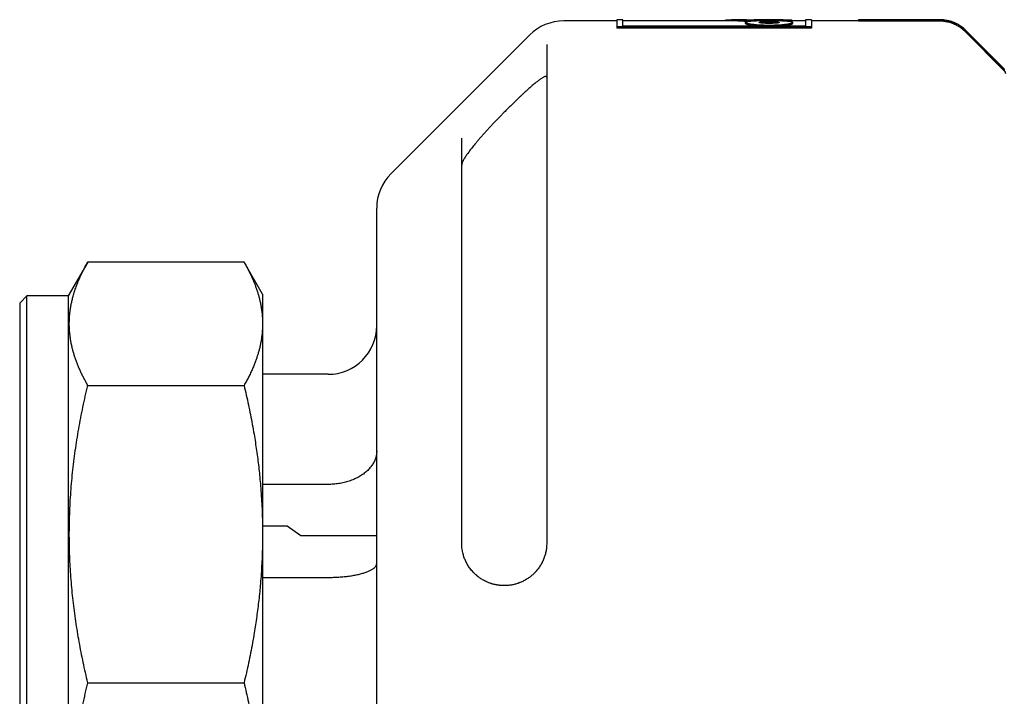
# Model space of a CAD drawing. Header units: millimetres. Extents: x 8 to 564, y 12 to 489.
# Tile 73 of 81: x 477 to 518, y 461 to 489. Entities that reach past the tile are written whole.
import ezdxf

# ---------------------------------------------------------------- set-up
doc = ezdxf.new("R2010")
doc.units = ezdxf.units.MM

msp = doc.modelspace()

# ---------------------------------------------------------------- linework, layer by layer
at = {"color": 7, "linetype": 'Continuous', "lineweight": 30}
for p, q in [((501.627, 488.811), (499.443, 488.811)), ((501.869, 488.861), (501.627, 488.861)), ((501.627, 488.861), (501.627, 488.567)), ((509.639, 488.567), (501.627, 488.567)), ((501.627, 488.567), (501.627, 488.518)), ((501.869, 488.601), (501.869, 488.861)), ((506.353, 488.811), (501.869, 488.811)), ((509.397, 488.601), (501.869, 488.601)), ((506.064, 488.821), (506.066, 488.828)), ((506.064, 488.811), (506.064, 488.821)), ((506.066, 488.828), (506.073, 488.835)), ((506.066, 488.811), (506.066, 488.828)), ((506.073, 488.835), (506.084, 488.84)), ((506.073, 488.811), (506.073, 488.835)), ((506.084, 488.84), (506.101, 488.845)), ((506.084, 488.811), (506.084, 488.84)), ((506.101, 488.845), (506.122, 488.85)), ((506.101, 488.811), (506.101, 488.845)), ((506.122, 488.85), (506.148, 488.853)), ((506.122, 488.811), (506.122, 488.85)), ((506.148, 488.853), (506.178, 488.856)), ((506.148, 488.811), (506.148, 488.853)), ((506.178, 488.856), (506.212, 488.858)), ((506.178, 488.811), (506.178, 488.856)), ((506.212, 488.858), (506.25, 488.86)), ((506.212, 488.811), (506.212, 488.858)), ((506.25, 488.86), (506.291, 488.861)), ((506.25, 488.811), (506.25, 488.86)), ((506.291, 488.861), (506.336, 488.861)), ((506.291, 488.811), (506.291, 488.861)), ((506.336, 488.861), (506.384, 488.861)), ((506.336, 488.811), (506.336, 488.861)), ((506.971, 488.861), (506.353, 488.861)), ((506.384, 488.811), (506.353, 488.811)), ((506.384, 488.861), (506.435, 488.861)), ((506.384, 488.811), (506.384, 488.861)), ((506.435, 488.811), (506.384, 488.811)), ((506.435, 488.861), (506.489, 488.86)), ((506.435, 488.811), (506.435, 488.861)), ((506.489, 488.81), (506.435, 488.811)), ((506.489, 488.86), (506.545, 488.858)), ((506.489, 488.81), (506.489, 488.86)), ((506.545, 488.808), (506.489, 488.81)), ((506.545, 488.858), (506.604, 488.856)), ((506.545, 488.808), (506.545, 488.858)), ((506.604, 488.806), (506.545, 488.808)), ((506.604, 488.856), (506.665, 488.853)), ((506.604, 488.806), (506.604, 488.856)), ((506.665, 488.803), (506.604, 488.806)), ((506.665, 488.853), (506.727, 488.85)), ((506.727, 488.8), (506.665, 488.803)), ((506.727, 488.85), (506.792, 488.846)), ((506.792, 488.796), (506.727, 488.8)), ((506.792, 488.846), (506.858, 488.842)), ((506.858, 488.792), (506.792, 488.796)), ((506.858, 488.842), (506.925, 488.838)), ((506.925, 488.788), (506.858, 488.792)), ((508.804, 488.838), (506.925, 488.838)), ((506.925, 488.788), (506.925, 488.838)), ((507.008, 488.788), (506.925, 488.788)), ((506.931, 488.75), (506.932, 488.757)), ((506.932, 488.743), (506.931, 488.75)), ((506.931, 488.7), (506.931, 488.75)), ((506.932, 488.757), (506.938, 488.763)), ((506.938, 488.737), (506.932, 488.743)), ((506.932, 488.743), (506.932, 488.694)), ((506.938, 488.763), (506.947, 488.769)), ((506.947, 488.73), (506.938, 488.737)), ((506.938, 488.687), (506.938, 488.737)), ((506.947, 488.68), (506.938, 488.687)), ((506.947, 488.769), (506.959, 488.775)), ((506.959, 488.723), (506.947, 488.73)), ((506.947, 488.68), (506.947, 488.73)), ((506.959, 488.673), (506.947, 488.68)), ((506.959, 488.775), (506.975, 488.78)), ((506.975, 488.716), (506.959, 488.723)), ((506.959, 488.673), (506.959, 488.723)), ((506.975, 488.666), (506.959, 488.673)), ((506.971, 488.861), (507.002, 488.861)), ((506.975, 488.78), (506.995, 488.785)), ((506.995, 488.709), (506.975, 488.716)), ((506.975, 488.666), (506.975, 488.716)), ((506.995, 488.659), (506.975, 488.666)), ((506.995, 488.785), (507.018, 488.79)), ((507.018, 488.702), (506.995, 488.709)), ((506.995, 488.659), (506.995, 488.709)), ((507.018, 488.652), (506.995, 488.659)), ((507.002, 488.861), (507.04, 488.861)), ((507.018, 488.79), (507.044, 488.794)), ((507.044, 488.695), (507.018, 488.702)), ((507.018, 488.652), (507.018, 488.702)), ((507.044, 488.645), (507.018, 488.652)), ((507.04, 488.861), (507.079, 488.861)), ((507.044, 488.794), (507.074, 488.799)), ((507.074, 488.688), (507.044, 488.695)), ((507.044, 488.645), (507.044, 488.695)), ((507.074, 488.639), (507.044, 488.645)), ((507.074, 488.799), (507.107, 488.802)), ((507.107, 488.682), (507.074, 488.688)), ((507.074, 488.639), (507.074, 488.688)), ((507.107, 488.632), (507.074, 488.639)), ((507.079, 488.861), (507.119, 488.861)), ((507.107, 488.802), (507.143, 488.806)), ((507.143, 488.675), (507.107, 488.682)), ((507.107, 488.632), (507.107, 488.682)), ((507.143, 488.626), (507.107, 488.632)), ((507.119, 488.861), (507.16, 488.861)), ((507.143, 488.806), (507.183, 488.809)), ((507.183, 488.669), (507.143, 488.675)), ((507.143, 488.626), (507.143, 488.675)), ((507.183, 488.619), (507.143, 488.626)), ((507.152, 488.861), (507.191, 488.861)), ((507.16, 488.861), (507.202, 488.861)), ((507.183, 488.809), (507.226, 488.812)), ((507.226, 488.663), (507.183, 488.669)), ((507.183, 488.619), (507.183, 488.669)), ((507.226, 488.614), (507.183, 488.619)), ((507.191, 488.861), (507.232, 488.861)), ((507.202, 488.861), (507.244, 488.86)), ((507.226, 488.812), (507.272, 488.815)), ((507.272, 488.658), (507.226, 488.663)), ((507.226, 488.614), (507.226, 488.663)), ((507.272, 488.608), (507.226, 488.614)), ((507.232, 488.861), (507.276, 488.861)), ((507.244, 488.86), (507.274, 488.86)), ((507.272, 488.815), (507.321, 488.817)), ((507.321, 488.652), (507.272, 488.658)), ((507.272, 488.608), (507.272, 488.658)), ((507.321, 488.603), (507.272, 488.608)), ((507.274, 488.86), (507.304, 488.86)), ((507.276, 488.861), (507.322, 488.861)), ((507.276, 488.86), (507.276, 488.861)), ((508.478, 488.861), (507.282, 488.861)), ((507.304, 488.86), (507.333, 488.86)), ((507.321, 488.817), (507.373, 488.82)), ((507.373, 488.648), (507.321, 488.652)), ((507.321, 488.603), (507.321, 488.652)), ((507.335, 488.601), (507.321, 488.603)), ((507.322, 488.861), (507.371, 488.861)), ((507.322, 488.86), (507.322, 488.861)), ((507.333, 488.86), (507.363, 488.86)), ((507.363, 488.86), (507.392, 488.86)), ((507.371, 488.861), (507.422, 488.861)), ((507.371, 488.86), (507.371, 488.861)), ((507.373, 488.82), (507.429, 488.822)), ((507.429, 488.643), (507.373, 488.648)), ((507.373, 488.601), (507.373, 488.648)), ((507.392, 488.86), (507.421, 488.859)), ((507.421, 488.859), (507.45, 488.859)), ((507.422, 488.861), (507.475, 488.861)), ((507.422, 488.859), (507.422, 488.861)), ((507.429, 488.822), (507.487, 488.823)), ((507.487, 488.639), (507.429, 488.643)), ((507.429, 488.601), (507.429, 488.643)), ((507.45, 488.859), (507.479, 488.859)), ((507.475, 488.861), (507.531, 488.861)), ((507.475, 488.859), (507.475, 488.861)), ((507.479, 488.859), (507.508, 488.859)), ((507.487, 488.823), (507.549, 488.825)), ((507.549, 488.636), (507.487, 488.639)), ((507.487, 488.601), (507.487, 488.639)), ((507.49, 488.75), (507.491, 488.753)), ((507.491, 488.747), (507.49, 488.75)), ((507.491, 488.753), (507.493, 488.756)), ((507.491, 488.747), (507.491, 488.753)), ((507.493, 488.744), (507.491, 488.747)), ((507.493, 488.756), (507.498, 488.759)), ((507.493, 488.744), (507.493, 488.756)), ((507.498, 488.742), (507.493, 488.744)), ((507.498, 488.759), (507.505, 488.761)), ((507.498, 488.742), (507.498, 488.759)), ((507.505, 488.739), (507.498, 488.742)), ((507.505, 488.761), (507.513, 488.763)), ((507.505, 488.739), (507.505, 488.761)), ((507.513, 488.736), (507.505, 488.739)), ((507.508, 488.859), (507.537, 488.859)), ((507.513, 488.763), (507.522, 488.766)), ((507.513, 488.736), (507.513, 488.763)), ((507.522, 488.734), (507.513, 488.736)), ((507.522, 488.766), (507.534, 488.768)), ((507.522, 488.734), (507.522, 488.766)), ((507.534, 488.731), (507.522, 488.734)), ((507.531, 488.861), (507.588, 488.861)), ((507.531, 488.859), (507.531, 488.861)), ((507.534, 488.768), (507.547, 488.77)), ((507.534, 488.731), (507.534, 488.768)), ((507.547, 488.729), (507.534, 488.731)), ((507.537, 488.859), (507.565, 488.859)), ((507.547, 488.77), (507.561, 488.772)), ((507.547, 488.729), (507.547, 488.77)), ((507.561, 488.727), (507.547, 488.729)), ((507.549, 488.825), (507.613, 488.826)), ((507.613, 488.633), (507.549, 488.636)), ((507.549, 488.601), (507.549, 488.636)), ((507.561, 488.772), (507.576, 488.773)), ((507.561, 488.727), (507.561, 488.772)), ((507.576, 488.724), (507.561, 488.727)), ((507.565, 488.859), (507.594, 488.859)), ((507.576, 488.773), (507.593, 488.775)), ((507.576, 488.724), (507.576, 488.773)), ((507.593, 488.722), (507.576, 488.724)), ((507.593, 488.725), (507.58, 488.724)), ((507.588, 488.861), (507.646, 488.861)), ((507.588, 488.859), (507.588, 488.861)), ((507.593, 488.775), (507.611, 488.776)), ((507.593, 488.725), (507.593, 488.775)), ((507.611, 488.727), (507.593, 488.725)), ((507.611, 488.721), (507.593, 488.722)), ((507.594, 488.859), (507.623, 488.859)), ((507.611, 488.776), (507.631, 488.778)), ((507.611, 488.727), (507.611, 488.776)), ((507.631, 488.728), (507.611, 488.727)), ((507.631, 488.719), (507.611, 488.721)), ((507.613, 488.826), (507.681, 488.827)), ((507.681, 488.631), (507.613, 488.633)), ((507.613, 488.601), (507.613, 488.633)), ((507.623, 488.859), (507.652, 488.859)), ((507.631, 488.778), (507.651, 488.779)), ((507.631, 488.728), (507.631, 488.778)), ((507.651, 488.729), (507.631, 488.728)), ((507.651, 488.717), (507.631, 488.719)), ((507.646, 488.861), (507.707, 488.861)), ((507.646, 488.859), (507.646, 488.861)), ((507.651, 488.779), (507.672, 488.78)), ((507.651, 488.729), (507.651, 488.779)), ((507.672, 488.73), (507.651, 488.729)), ((507.672, 488.716), (507.651, 488.717)), ((507.652, 488.859), (507.681, 488.858)), ((507.672, 488.78), (507.695, 488.781)), ((507.672, 488.73), (507.672, 488.78)), ((507.695, 488.731), (507.672, 488.73)), ((507.695, 488.714), (507.672, 488.716)), ((507.681, 488.858), (507.71, 488.858)), ((507.681, 488.827), (507.751, 488.827)), ((507.751, 488.629), (507.681, 488.631)), ((507.681, 488.601), (507.681, 488.631)), ((507.695, 488.781), (507.718, 488.782)), ((507.695, 488.731), (507.695, 488.781)), ((507.718, 488.732), (507.695, 488.731)), ((507.718, 488.713), (507.695, 488.714)), ((507.707, 488.861), (507.769, 488.861)), ((507.707, 488.858), (507.707, 488.861)), ((507.71, 488.858), (507.739, 488.858)), ((507.718, 488.782), (507.742, 488.783)), ((507.718, 488.732), (507.718, 488.782)), ((507.742, 488.733), (507.718, 488.732)), ((507.742, 488.712), (507.718, 488.713)), ((507.739, 488.858), (507.768, 488.858)), ((507.742, 488.783), (507.767, 488.783)), ((507.742, 488.733), (507.742, 488.783)), ((507.767, 488.734), (507.742, 488.733)), ((507.767, 488.711), (507.742, 488.712)), ((507.751, 488.827), (507.824, 488.828)), ((507.824, 488.628), (507.751, 488.629)), ((507.751, 488.601), (507.751, 488.629)), ((507.767, 488.783), (507.792, 488.784)), ((507.767, 488.734), (507.767, 488.783)), ((507.792, 488.734), (507.767, 488.734)), ((507.792, 488.71), (507.767, 488.711)), ((507.768, 488.858), (507.797, 488.858)), ((507.769, 488.861), (507.832, 488.861)), ((507.769, 488.858), (507.769, 488.861)), ((507.792, 488.784), (507.818, 488.784)), ((507.792, 488.734), (507.792, 488.784)), ((507.818, 488.735), (507.792, 488.734)), ((507.818, 488.71), (507.792, 488.71)), ((507.797, 488.858), (507.826, 488.858)), ((507.818, 488.784), (507.845, 488.785)), ((507.818, 488.735), (507.818, 488.784)), ((507.845, 488.735), (507.818, 488.735)), ((507.845, 488.709), (507.818, 488.71)), ((507.824, 488.828), (507.9, 488.828)), ((507.9, 488.628), (507.824, 488.628)), ((507.824, 488.601), (507.824, 488.628)), ((507.826, 488.858), (507.856, 488.858)), ((507.832, 488.861), (507.896, 488.861)), ((507.832, 488.858), (507.832, 488.861)), ((507.845, 488.785), (507.872, 488.785)), ((507.845, 488.735), (507.845, 488.785)), ((507.872, 488.735), (507.845, 488.735)), ((507.872, 488.709), (507.845, 488.709)), ((507.856, 488.858), (507.885, 488.858)), ((507.872, 488.785), (507.9, 488.785)), ((507.872, 488.735), (507.872, 488.785)), ((507.9, 488.735), (507.872, 488.735)), ((507.9, 488.709), (507.872, 488.709)), ((507.885, 488.858), (507.915, 488.858)), ((507.896, 488.861), (507.952, 488.861)), ((507.896, 488.858), (507.896, 488.861)), ((507.9, 488.828), (507.976, 488.828)), ((507.9, 488.785), (507.929, 488.785)), ((507.9, 488.735), (507.9, 488.785)), ((507.929, 488.735), (507.9, 488.735)), ((507.929, 488.709), (507.9, 488.709)), ((507.976, 488.628), (507.9, 488.628)), ((507.9, 488.601), (507.9, 488.628)), ((507.915, 488.858), (508.804, 488.858)), ((507.929, 488.785), (507.956, 488.785)), ((507.929, 488.735), (507.929, 488.785)), ((507.956, 488.735), (507.929, 488.735)), ((507.956, 488.709), (507.929, 488.709)), ((507.952, 488.861), (508.008, 488.861)), ((507.952, 488.858), (507.952, 488.861)), ((507.956, 488.785), (507.984, 488.784)), ((507.956, 488.735), (507.956, 488.785)), ((507.984, 488.735), (507.956, 488.735)), ((507.984, 488.71), (507.956, 488.709)), ((507.976, 488.828), (508.048, 488.827)), ((508.049, 488.629), (507.976, 488.628)), ((507.976, 488.601), (507.976, 488.628)), ((507.984, 488.784), (508.01, 488.784)), ((507.984, 488.735), (507.984, 488.784)), ((508.01, 488.734), (507.984, 488.735)), ((508.01, 488.71), (507.984, 488.71)), ((508.008, 488.861), (508.065, 488.861)), ((508.008, 488.858), (508.008, 488.861)), ((508.01, 488.784), (508.036, 488.783)), ((508.01, 488.734), (508.01, 488.784)), ((508.036, 488.734), (508.01, 488.734)), ((508.036, 488.711), (508.01, 488.71)), ((508.036, 488.783), (508.061, 488.783)), ((508.036, 488.734), (508.036, 488.783)), ((508.061, 488.733), (508.036, 488.734)), ((508.061, 488.712), (508.036, 488.711)), ((508.048, 488.827), (508.118, 488.827)), ((508.119, 488.631), (508.049, 488.629)), ((508.049, 488.601), (508.049, 488.629)), ((508.061, 488.783), (508.085, 488.782)), ((508.061, 488.733), (508.061, 488.783)), ((508.085, 488.732), (508.061, 488.733)), ((508.085, 488.713), (508.061, 488.712)), ((508.065, 488.861), (508.12, 488.861)), ((508.065, 488.858), (508.065, 488.861)), ((508.085, 488.782), (508.108, 488.781)), ((508.085, 488.732), (508.085, 488.782)), ((508.108, 488.731), (508.085, 488.732)), ((508.108, 488.714), (508.085, 488.713)), ((508.108, 488.781), (508.13, 488.78)), ((508.108, 488.731), (508.108, 488.781)), ((508.13, 488.73), (508.108, 488.731)), ((508.13, 488.716), (508.108, 488.714)), ((508.118, 488.827), (508.186, 488.826)), ((508.187, 488.633), (508.119, 488.631)), ((508.119, 488.601), (508.119, 488.631)), ((508.12, 488.861), (508.176, 488.861)), ((508.12, 488.858), (508.12, 488.861)), ((508.13, 488.78), (508.151, 488.779)), ((508.13, 488.73), (508.13, 488.78)), ((508.151, 488.729), (508.13, 488.73)), ((508.151, 488.717), (508.13, 488.716)), ((508.151, 488.779), (508.171, 488.778)), ((508.151, 488.729), (508.151, 488.779)), ((508.171, 488.728), (508.151, 488.729)), ((508.171, 488.719), (508.151, 488.717)), ((508.171, 488.778), (508.19, 488.776)), ((508.171, 488.728), (508.171, 488.778)), ((508.19, 488.727), (508.171, 488.728)), ((508.19, 488.721), (508.171, 488.719)), ((508.176, 488.861), (508.231, 488.861)), ((508.176, 488.858), (508.176, 488.861)), ((508.186, 488.826), (508.25, 488.825)), ((508.251, 488.636), (508.187, 488.633)), ((508.187, 488.601), (508.187, 488.633)), ((508.19, 488.776), (508.208, 488.775)), ((508.19, 488.727), (508.19, 488.776)), ((508.208, 488.725), (508.19, 488.727)), ((508.208, 488.722), (508.19, 488.721)), ((508.208, 488.775), (508.224, 488.773)), ((508.208, 488.725), (508.208, 488.775)), ((508.22, 488.724), (508.208, 488.725)), ((508.224, 488.724), (508.208, 488.722)), ((508.224, 488.773), (508.239, 488.772)), ((508.224, 488.724), (508.224, 488.773)), ((508.239, 488.727), (508.224, 488.724)), ((508.231, 488.861), (508.284, 488.861)), ((508.231, 488.858), (508.231, 488.861)), ((508.239, 488.772), (508.253, 488.77)), ((508.239, 488.727), (508.239, 488.772)), ((508.253, 488.729), (508.239, 488.727)), ((508.25, 488.825), (508.311, 488.823)), ((508.312, 488.639), (508.251, 488.636)), ((508.251, 488.601), (508.251, 488.636)), ((508.253, 488.77), (508.265, 488.768)), ((508.253, 488.729), (508.253, 488.77)), ((508.265, 488.731), (508.253, 488.729)), ((508.265, 488.768), (508.276, 488.766)), ((508.265, 488.731), (508.265, 488.768)), ((508.276, 488.734), (508.265, 488.731)), ((508.276, 488.766), (508.285, 488.763)), ((508.276, 488.734), (508.276, 488.766)), ((508.285, 488.736), (508.276, 488.734)), ((508.284, 488.861), (508.337, 488.861)), ((508.284, 488.858), (508.284, 488.861)), ((508.285, 488.763), (508.293, 488.761)), ((508.285, 488.736), (508.285, 488.763)), ((508.293, 488.739), (508.285, 488.736)), ((508.293, 488.761), (508.299, 488.759)), ((508.293, 488.739), (508.293, 488.761)), ((508.299, 488.742), (508.293, 488.739)), ((508.299, 488.759), (508.304, 488.756)), ((508.299, 488.742), (508.299, 488.759)), ((508.304, 488.744), (508.299, 488.742)), ((508.304, 488.756), (508.306, 488.753)), ((508.304, 488.744), (508.304, 488.756)), ((508.306, 488.747), (508.304, 488.744)), ((508.306, 488.753), (508.307, 488.75)), ((508.306, 488.747), (508.306, 488.753)), ((508.307, 488.75), (508.306, 488.747)), ((508.311, 488.823), (508.369, 488.822)), ((508.371, 488.643), (508.312, 488.639)), ((508.312, 488.601), (508.312, 488.639)), ((508.337, 488.861), (508.388, 488.861)), ((508.337, 488.858), (508.337, 488.861)), ((508.369, 488.822), (508.424, 488.82)), ((508.426, 488.648), (508.371, 488.643)), ((508.371, 488.601), (508.371, 488.643)), ((508.388, 488.861), (508.437, 488.861)), ((508.388, 488.858), (508.388, 488.861)), ((508.424, 488.82), (508.476, 488.817)), ((508.478, 488.652), (508.426, 488.648)), ((508.426, 488.601), (508.426, 488.648)), ((508.437, 488.861), (508.485, 488.861)), ((508.437, 488.858), (508.437, 488.861)), ((508.478, 488.603), (508.463, 488.601)), ((508.476, 488.817), (508.525, 488.815)), ((508.527, 488.658), (508.478, 488.652)), ((508.478, 488.603), (508.478, 488.652)), ((508.527, 488.608), (508.478, 488.603)), ((508.485, 488.861), (508.53, 488.861)), ((508.485, 488.858), (508.485, 488.861)), ((508.525, 488.815), (508.571, 488.812)), ((508.573, 488.663), (508.527, 488.658)), ((508.527, 488.608), (508.527, 488.658)), ((508.573, 488.614), (508.527, 488.608)), ((508.53, 488.861), (508.574, 488.861)), ((508.53, 488.858), (508.53, 488.861)), ((508.571, 488.812), (508.614, 488.809)), ((508.615, 488.669), (508.573, 488.663)), ((508.573, 488.614), (508.573, 488.663)), ((508.615, 488.62), (508.573, 488.614)), ((508.574, 488.861), (508.614, 488.861)), ((508.574, 488.858), (508.574, 488.861)), ((508.614, 488.861), (508.652, 488.861)), ((508.614, 488.858), (508.614, 488.861)), ((508.614, 488.809), (508.654, 488.806)), ((508.655, 488.675), (508.615, 488.669)), ((508.615, 488.62), (508.615, 488.669)), ((508.655, 488.626), (508.615, 488.62)), ((508.652, 488.861), (508.687, 488.861)), ((508.652, 488.858), (508.652, 488.861)), ((508.654, 488.806), (508.69, 488.802)), ((508.691, 488.682), (508.655, 488.675)), ((508.655, 488.626), (508.655, 488.675)), ((508.691, 488.632), (508.655, 488.626)), ((508.687, 488.861), (508.718, 488.86)), ((508.687, 488.858), (508.687, 488.861)), ((508.69, 488.802), (508.723, 488.799)), ((508.724, 488.688), (508.691, 488.682)), ((508.691, 488.632), (508.691, 488.682)), ((508.724, 488.639), (508.691, 488.632)), ((508.718, 488.86), (508.746, 488.86)), ((508.718, 488.858), (508.718, 488.86)), ((508.723, 488.799), (508.753, 488.794)), ((508.753, 488.695), (508.724, 488.688)), ((508.724, 488.639), (508.724, 488.688)), ((508.753, 488.645), (508.724, 488.639)), ((508.746, 488.86), (508.771, 488.859)), ((508.746, 488.858), (508.746, 488.86)), ((508.753, 488.794), (508.779, 488.79)), ((508.78, 488.702), (508.753, 488.695)), ((508.753, 488.645), (508.753, 488.695)), ((508.78, 488.652), (508.753, 488.645)), ((508.771, 488.859), (508.791, 488.858)), ((508.771, 488.858), (508.771, 488.859)), ((508.779, 488.79), (508.802, 488.785)), ((508.802, 488.709), (508.78, 488.702)), ((508.78, 488.652), (508.78, 488.702)), ((508.802, 488.659), (508.78, 488.652)), ((508.804, 488.788), (508.789, 488.788)), ((508.791, 488.858), (508.792, 488.858)), ((508.802, 488.785), (508.821, 488.78)), ((508.822, 488.716), (508.802, 488.709)), ((508.802, 488.659), (508.802, 488.709)), ((508.822, 488.666), (508.802, 488.659)), ((508.804, 488.857), (508.808, 488.857)), ((508.804, 488.788), (508.804, 488.838)), ((509.397, 488.811), (508.804, 488.811)), ((508.808, 488.857), (508.819, 488.856)), ((508.808, 488.811), (508.808, 488.857)), ((508.819, 488.856), (508.827, 488.855)), ((508.819, 488.811), (508.819, 488.856)), ((508.821, 488.78), (508.837, 488.775)), ((508.838, 488.723), (508.822, 488.716)), ((508.822, 488.666), (508.822, 488.716)), ((508.838, 488.673), (508.822, 488.666)), ((508.827, 488.855), (508.829, 488.853)), ((508.827, 488.811), (508.827, 488.855)), ((508.829, 488.811), (508.829, 488.853)), ((508.837, 488.775), (508.85, 488.769)), ((508.85, 488.73), (508.838, 488.723)), ((508.838, 488.673), (508.838, 488.723)), ((508.85, 488.68), (508.838, 488.673)), ((508.85, 488.769), (508.859, 488.763)), ((508.859, 488.737), (508.85, 488.73)), ((508.85, 488.68), (508.85, 488.73)), ((508.859, 488.687), (508.85, 488.68)), ((508.859, 488.763), (508.864, 488.757)), ((508.864, 488.744), (508.859, 488.737)), ((508.859, 488.687), (508.859, 488.737)), ((508.864, 488.757), (508.866, 488.75)), ((508.866, 488.75), (508.864, 488.744)), ((508.864, 488.694), (508.864, 488.744)), ((508.866, 488.7), (508.866, 488.75)), ((509.639, 488.861), (509.397, 488.861)), ((509.397, 488.861), (509.397, 488.601)), ((509.639, 488.861), (509.639, 488.567)), ((511.581, 488.811), (509.639, 488.811)), ((509.639, 488.567), (509.639, 488.518)), ((514.918, 488.861), (511.581, 488.861)), ((511.581, 488.851), (511.581, 488.861)), ((511.581, 488.801), (511.581, 488.851)), ((514.918, 488.851), (511.581, 488.851)), ((514.918, 488.801), (511.581, 488.801)), ((498.028, 488.226), (492.325, 482.522)), ((509.639, 488.518), (501.627, 488.518)), ((515.978, 488.362), (517.581, 486.759)), ((517.581, 486.841), (516.014, 488.407)), ((517.581, 486.83), (516.014, 488.397)), ((517.581, 486.83), (517.581, 486.841)), ((517.581, 486.83), (517.581, 486.759)), ((479.844, 478.88), (479.039, 477.486)), ((486.278, 478.88), (479.844, 478.88)), ((487.039, 477.561), (486.278, 478.88)), ((477.339, 477.486), (477.039, 477.186)), ((477.039, 477.186), (477.039, 445.936)), ((479.039, 477.486), (477.339, 477.486)), ((477.339, 445.636), (477.339, 477.486)), ((479.039, 477.486), (479.039, 445.636)), ((487.039, 477.561), (487.039, 476.344)), ((487.039, 476.344), (487.039, 467.684)), ((489.739, 474.261), (487.039, 474.261)), ((479.844, 473.807), (486.278, 473.807)), ((489.739, 469.728), (487.039, 469.728)), ((487.039, 468.017), (488.05, 468.017)), ((488.05, 468.017), (488.617, 467.627)), ((487.039, 467.684), (487.039, 455.439)), ((488.617, 467.627), (491.739, 467.627)), ((487.039, 465.901), (489.739, 465.901)), ((479.844, 461.561), (486.278, 461.561))]:
    msp.add_line(p, q, dxfattribs=at)
for centre, radius, start, end in [((499.443, 486.811), 2, 90, 135), ((514.918, 487.311), 1.55, 45, 90), ((517.439, 486.629), 0.2, 0, 45.0028), ((493.739, 481.108), 2, 135, 180), ((489.739, 476.261), 2, 270, 0)]:
    msp.add_arc(centre, radius, start, end, dxfattribs=at)
for centre, major_axis, ratio, start_param, end_param in [((506.931, 461.561), (-0.04, 27.25), 0.01638, 6.190155, 6.192855), ((506.932, 461.561), (-0.19, 27.25), 0.074359, 6.186998, 6.189664), ((508.859, 461.561), (0.194, 27.25), 0.073977, 0.093516, 0.096169), ((508.864, 461.561), (0.062, 27.25), 0.024458, 0.090356, 0.093044)]:
    msp.add_ellipse(centre, major_axis=major_axis, ratio=ratio, start_param=start_param, end_param=end_param, dxfattribs=at)
msp.add_open_spline([(508.804, 488.858), (508.804, 488.856), (508.804, 488.851), (508.804, 488.842), (508.804, 488.838)], degree=3, dxfattribs=at)
for points, knots in [([(516.014, 488.397), (515.993, 488.417), (515.952, 488.457), (515.886, 488.512), (515.817, 488.564), (515.744, 488.613), (515.668, 488.658), (515.59, 488.698), (515.511, 488.734), (515.431, 488.765), (515.348, 488.791), (515.264, 488.813), (515.177, 488.83), (515.09, 488.842), (515.004, 488.85), (514.946, 488.851), (514.918, 488.851)], [0, 0, 0, 0, 0.0705373, 0.1411288, 0.2116661, 0.2842518, 0.3568967, 0.4294823, 0.5000198, 0.5706116, 0.6411491, 0.7137363, 0.7863826, 0.8589698, 0.9293766, 1, 1, 1, 1]), ([(515.978, 488.362), (515.959, 488.381), (515.919, 488.419), (515.855, 488.473), (515.788, 488.524), (515.718, 488.571), (515.644, 488.614), (515.569, 488.653), (515.492, 488.688), (515.414, 488.717), (515.334, 488.743), (515.252, 488.764), (515.168, 488.781), (515.085, 488.793), (515.001, 488.8), (514.946, 488.801), (514.918, 488.801)], [0, 0, 0, 0, 0.070537, 0.141129, 0.211666, 0.284252, 0.356897, 0.429482, 0.50002, 0.570611, 0.641149, 0.713736, 0.786382, 0.85897, 0.929377, 1, 1, 1, 1]), ([(498.739, 487.841), (498.739, 487.807), (498.739, 487.74), (498.739, 487.629), (498.739, 487.51), (498.739, 487.384), (498.739, 487.26), (498.739, 487.139), (498.739, 487.024), (498.739, 486.904), (498.739, 486.777), (498.739, 486.634), (498.739, 486.472), (498.739, 486.291), (498.739, 486.102), (498.739, 485.937), (498.739, 485.8), (498.739, 485.692), (498.739, 485.582), (498.739, 485.47), (498.739, 485.357), (498.739, 485.203), (498.739, 485.006), (498.739, 484.763), (498.739, 484.512), (498.739, 484.253), (498.739, 484.007), (498.739, 483.773), (498.739, 483.554), (498.739, 483.331), (498.739, 483.102), (498.739, 482.846), (498.739, 482.563), (498.739, 482.25), (498.739, 481.931), (498.739, 481.605), (498.739, 481.272), (498.739, 480.932), (498.739, 480.585), (498.739, 480.232), (498.739, 479.874), (498.739, 479.51), (498.739, 479.139), (498.739, 478.765), (498.739, 478.388), (498.739, 478.007), (498.739, 477.621), (498.739, 477.232), (498.739, 476.84), (498.739, 476.443), (498.739, 476.042), (498.739, 475.7), (498.739, 475.42), (498.739, 475.205), (498.739, 474.988), (498.739, 474.769), (498.739, 474.55), (498.739, 474.262), (498.739, 473.906), (498.739, 473.479), (498.739, 473.049), (498.739, 472.615), (498.739, 472.209), (498.739, 471.832), (498.739, 471.483), (498.739, 471.134), (498.739, 470.786), (498.739, 470.408), (498.739, 470), (498.739, 469.557), (498.739, 469.113), (498.739, 468.666), (498.739, 468.217), (498.739, 467.765), (498.739, 467.463), (498.739, 467.311)], [0, 0, 0, 0, 0.015134, 0.030255, 0.045367, 0.060476, 0.075585, 0.08746, 0.09934, 0.111228, 0.123204, 0.135463, 0.150775, 0.166078, 0.181378, 0.196677, 0.204693, 0.212712, 0.220733, 0.228757, 0.236786, 0.244819, 0.260754, 0.276673, 0.292584, 0.30849, 0.324397, 0.3369, 0.34941, 0.361928, 0.374485, 0.387139, 0.403264, 0.41938, 0.435491, 0.451604, 0.467722, 0.483852, 0.5, 0.516105, 0.532195, 0.548276, 0.564352, 0.580429, 0.596225, 0.612033, 0.627857, 0.643512, 0.659148, 0.674775, 0.690398, 0.70602, 0.714206, 0.722394, 0.730584, 0.738779, 0.746977, 0.755181, 0.770784, 0.786374, 0.801955, 0.817532, 0.833111, 0.845355, 0.857605, 0.869864, 0.882052, 0.893942, 0.909096, 0.924242, 0.939384, 0.954526, 0.969673, 0.984829, 1, 1, 1, 1]), ([(498.739, 486.484), (498.739, 486.491), (498.737, 486.505), (498.729, 486.517), (498.719, 486.523), (498.706, 486.526), (498.689, 486.525), (498.665, 486.519), (498.632, 486.507), (498.594, 486.487), (498.551, 486.461), (498.504, 486.43), (498.453, 486.395), (498.398, 486.354), (498.34, 486.309), (498.278, 486.259), (498.213, 486.205), (498.146, 486.148), (498.076, 486.088), (498.004, 486.024), (497.929, 485.957), (497.853, 485.888), (497.774, 485.815), (497.695, 485.741), (497.605, 485.657), (497.504, 485.561), (497.394, 485.453), (497.295, 485.357), (497.209, 485.272), (497.136, 485.199), (497.062, 485.125), (496.979, 485.041), (496.885, 484.945), (496.781, 484.839), (496.679, 484.732), (496.576, 484.624), (496.474, 484.516), (496.373, 484.407), (496.273, 484.298), (496.174, 484.188), (496.075, 484.077), (495.978, 483.966), (495.891, 483.865), (495.814, 483.774), (495.747, 483.692), (495.682, 483.612), (495.622, 483.535), (495.566, 483.462), (495.514, 483.392), (495.465, 483.324), (495.42, 483.258), (495.378, 483.195), (495.344, 483.139), (495.316, 483.091), (495.295, 483.05), (495.276, 483.011), (495.261, 482.974), (495.249, 482.941), (495.241, 482.908), (495.24, 482.889), (495.239, 482.879)], [0, 0, 0, 0, 0.015074, 0.030147, 0.040504, 0.05087, 0.061226, 0.076304, 0.091382, 0.106906, 0.122431, 0.13751, 0.152591, 0.167975, 0.183362, 0.199171, 0.214997, 0.23081, 0.247064, 0.263329, 0.279586, 0.296479, 0.313388, 0.3303, 0.347197, 0.370351, 0.393522, 0.41668, 0.431964, 0.447248, 0.462589, 0.47793, 0.499833, 0.521755, 0.543677, 0.565581, 0.588124, 0.610689, 0.633252, 0.655794, 0.679526, 0.703272, 0.727002, 0.745256, 0.763527, 0.781796, 0.800047, 0.817052, 0.834064, 0.851067, 0.868474, 0.885894, 0.903298, 0.916477, 0.929663, 0.942839, 0.956364, 0.9699, 0.983423, 1, 1, 1, 1]), ([(495.239, 467.311), (495.239, 467.433), (495.239, 467.675), (495.239, 468.037), (495.239, 468.397), (495.239, 468.755), (495.239, 469.086), (495.239, 469.389), (495.239, 469.666), (495.239, 469.943), (495.239, 470.221), (495.239, 470.545), (495.239, 470.915), (495.239, 471.326), (495.239, 471.733), (495.239, 472.136), (495.239, 472.536), (495.239, 472.895), (495.239, 473.216), (495.239, 473.498), (495.239, 473.777), (495.239, 474.054), (495.239, 474.329), (495.239, 474.617), (495.239, 474.918), (495.239, 475.231), (495.239, 475.542), (495.239, 475.87), (495.239, 476.213), (495.239, 476.569), (495.239, 476.919), (495.239, 477.263), (495.239, 477.601), (495.239, 477.917), (495.239, 478.211), (495.239, 478.484), (495.239, 478.753), (495.239, 479.016), (495.239, 479.272), (495.239, 479.522), (495.239, 479.765), (495.239, 480.003), (495.239, 480.25), (495.239, 480.504), (495.239, 480.764), (495.239, 481.017), (495.239, 481.262), (495.239, 481.5), (495.239, 481.707), (495.239, 481.885), (495.239, 482.037), (495.239, 482.185), (495.239, 482.33), (495.239, 482.47), (495.239, 482.614), (495.239, 482.761), (495.239, 482.911), (495.239, 483.053), (495.239, 483.198), (495.239, 483.342), (495.239, 483.487), (495.239, 483.625), (495.239, 483.754), (495.239, 483.875), (495.239, 483.95), (495.239, 483.987)], [0, 0, 0, 0, 0.015204, 0.030396, 0.045579, 0.060758, 0.075936, 0.087863, 0.099795, 0.111733, 0.12375, 0.136024, 0.154272, 0.172507, 0.190736, 0.208966, 0.227204, 0.245457, 0.258718, 0.271968, 0.285209, 0.298445, 0.311677, 0.32491, 0.340508, 0.356114, 0.371732, 0.387502, 0.406261, 0.425006, 0.443745, 0.462485, 0.481234, 0.5, 0.51606, 0.532105, 0.548139, 0.564167, 0.580194, 0.595938, 0.611689, 0.627453, 0.643085, 0.66167, 0.680243, 0.698809, 0.717376, 0.735951, 0.754543, 0.767562, 0.780571, 0.793572, 0.806568, 0.81956, 0.832553, 0.847868, 0.86319, 0.878523, 0.893467, 0.911229, 0.92898, 0.946726, 0.964474, 0.98223, 1, 1, 1, 1]), ([(491.739, 442.015), (491.739, 442.016), (491.739, 442.017), (491.739, 442.028), (491.739, 442.046), (491.739, 442.071), (491.739, 442.103), (491.739, 442.138), (491.739, 442.173), (491.739, 442.207), (491.739, 442.244), (491.739, 442.284), (491.739, 442.328), (491.739, 442.376), (491.739, 442.436), (491.739, 442.508), (491.739, 442.595), (491.739, 442.689), (491.739, 442.79), (491.739, 442.901), (491.739, 443.023), (491.739, 443.125), (491.739, 443.196), (491.739, 443.233), (491.739, 443.27), (491.739, 443.309), (491.739, 443.348), (491.739, 443.419), (491.739, 443.525), (491.739, 443.671), (491.739, 443.822), (491.739, 443.98), (491.739, 444.144), (491.739, 444.296), (491.739, 444.433), (491.739, 444.554), (491.739, 444.678), (491.739, 444.804), (491.739, 444.934), (491.739, 445.066), (491.739, 445.224), (491.739, 445.409), (491.739, 445.625), (491.739, 445.846), (491.739, 446.072), (491.739, 446.304), (491.739, 446.537), (491.739, 446.772), (491.739, 447.006), (491.739, 447.245), (491.739, 447.49), (491.739, 447.744), (491.739, 448.008), (491.739, 448.282), (491.739, 448.561), (491.739, 448.844), (491.739, 449.132), (491.739, 449.393), (491.739, 449.624), (491.739, 449.826), (491.739, 450.03), (491.739, 450.235), (491.739, 450.443), (491.739, 450.653), (491.739, 450.897), (491.739, 451.176), (491.739, 451.49), (491.739, 451.808), (491.739, 452.129), (491.739, 452.453), (491.739, 452.767), (491.739, 453.071), (491.739, 453.364), (491.739, 453.6), (491.739, 453.777), (491.739, 453.894), (491.739, 454.011), (491.739, 454.129), (491.739, 454.248), (491.739, 454.45), (491.739, 454.737), (491.739, 455.11), (491.739, 455.485), (491.739, 455.862), (491.739, 456.242), (491.739, 456.582), (491.739, 456.883), (491.739, 457.142), (491.739, 457.403), (491.739, 457.664), (491.739, 457.923), (491.739, 458.178), (491.739, 458.475), (491.739, 458.817), (491.739, 459.207), (491.739, 459.597), (491.739, 459.989), (491.739, 460.381), (491.739, 460.774), (491.739, 461.167), (491.739, 461.555), (491.739, 461.936), (491.739, 462.31), (491.739, 462.683), (491.739, 463.056), (491.739, 463.428), (491.739, 463.759), (491.739, 464.049), (491.739, 464.298), (491.739, 464.548), (491.739, 464.796), (491.739, 465.048), (491.739, 465.305), (491.739, 465.6), (491.739, 465.931), (491.739, 466.294), (491.739, 466.655), (491.739, 467.015), (491.739, 467.384), (491.739, 467.763), (491.739, 468.056), (491.739, 468.252), (491.739, 468.353), (491.739, 468.454), (491.739, 468.555), (491.739, 468.656), (491.739, 468.838), (491.739, 469.099), (491.739, 469.438), (491.739, 469.774), (491.739, 470.107), (491.739, 470.436), (491.739, 470.727), (491.739, 470.98), (491.739, 471.197), (491.739, 471.412), (491.739, 471.626), (491.739, 471.838), (491.739, 472.049), (491.739, 472.294), (491.739, 472.572), (491.739, 472.881), (491.739, 473.186), (491.739, 473.486), (491.739, 473.782), (491.739, 474.068), (491.739, 474.343), (491.739, 474.61), (491.739, 474.872), (491.739, 475.13), (491.739, 475.389), (491.739, 475.648), (491.739, 475.907), (491.739, 476.16), (491.739, 476.407), (491.739, 476.649), (491.739, 476.86), (491.739, 477.041), (491.739, 477.194), (491.739, 477.345), (491.739, 477.493), (491.739, 477.639), (491.739, 477.782), (491.739, 477.944), (491.739, 478.122), (491.739, 478.315), (491.739, 478.502), (491.739, 478.683), (491.739, 478.858), (491.739, 479.019), (491.739, 479.169), (491.739, 479.307), (491.739, 479.414), (491.739, 479.491), (491.739, 479.542), (491.739, 479.591), (491.739, 479.64), (491.739, 479.688), (491.739, 479.769), (491.739, 479.879), (491.739, 480.014), (491.739, 480.141), (491.739, 480.26), (491.739, 480.372), (491.739, 480.464), (491.739, 480.541), (491.739, 480.603), (491.739, 480.661), (491.739, 480.716), (491.739, 480.767), (491.739, 480.814), (491.739, 480.864), (491.739, 480.916), (491.739, 480.967), (491.739, 481.011), (491.739, 481.046), (491.739, 481.074), (491.739, 481.093), (491.739, 481.106), (491.739, 481.107), (491.739, 481.108)], [0, 0, 0, 0, 0.0060998, 0.0121913, 0.0182768, 0.0243585, 0.0304387, 0.0365195, 0.0406163, 0.044715, 0.0488165, 0.0529213, 0.0570302, 0.061315, 0.0656682, 0.0717557, 0.0778372, 0.0839149, 0.0899909, 0.0960677, 0.1027555, 0.1094498, 0.1112045, 0.1129599, 0.1147161, 0.1164731, 0.1182309, 0.1199897, 0.1260066, 0.1320144, 0.1380154, 0.1440116, 0.1500051, 0.1559983, 0.1600353, 0.1640737, 0.1681142, 0.1721575, 0.1762041, 0.1802547, 0.1843101, 0.1904557, 0.1965918, 0.2027205, 0.2088441, 0.2149649, 0.2210852, 0.2268573, 0.232633, 0.2384141, 0.2442024, 0.25, 0.2561457, 0.2622817, 0.2684104, 0.274534, 0.2806548, 0.2867751, 0.2908979, 0.2950221, 0.2991485, 0.3032779, 0.3074108, 0.311548, 0.3156902, 0.321707, 0.3277149, 0.3337158, 0.339712, 0.3457056, 0.3516987, 0.356974, 0.3622521, 0.3675343, 0.369611, 0.3716886, 0.3737673, 0.3758471, 0.3779282, 0.3800105, 0.3864776, 0.3929351, 0.3993855, 0.4058315, 0.4122758, 0.418721, 0.4230636, 0.4274087, 0.431757, 0.4361094, 0.4404667, 0.4446502, 0.4487558, 0.455164, 0.4615662, 0.4679651, 0.4743632, 0.4807631, 0.4871675, 0.4935789, 0.5, 0.506099, 0.5121899, 0.5182749, 0.5243564, 0.5304365, 0.5365174, 0.5406144, 0.5447135, 0.5488153, 0.5529206, 0.55703, 0.561315, 0.5656682, 0.5717557, 0.5778372, 0.5839149, 0.5899909, 0.5960677, 0.6027555, 0.6094498, 0.6112045, 0.6129599, 0.6147161, 0.6164731, 0.6182309, 0.6199897, 0.6260066, 0.6320144, 0.6380154, 0.6440116, 0.6500051, 0.6559983, 0.6600353, 0.6640737, 0.6681142, 0.6721575, 0.6762041, 0.6802547, 0.6843101, 0.6904557, 0.6965918, 0.7027205, 0.7088441, 0.7149649, 0.7210852, 0.7268573, 0.732633, 0.7384141, 0.7442024, 0.75, 0.7561457, 0.7622817, 0.7684104, 0.774534, 0.7806548, 0.7867751, 0.7908979, 0.7950221, 0.7991485, 0.8032779, 0.8074108, 0.811548, 0.8156902, 0.821707, 0.8277149, 0.8337158, 0.839712, 0.8457056, 0.8516987, 0.856974, 0.8622521, 0.8675343, 0.869611, 0.8716886, 0.8737673, 0.8758471, 0.8779282, 0.8800105, 0.8864776, 0.8929351, 0.8993855, 0.9058315, 0.9122758, 0.918721, 0.9230636, 0.9274087, 0.931757, 0.9361094, 0.9404667, 0.9446506, 0.9487567, 0.9551655, 0.9615682, 0.9679672, 0.9743653, 0.980765, 0.987169, 0.9935798, 1, 1, 1, 1]), ([(479.844, 473.807), (479.816, 473.856), (479.761, 473.952), (479.684, 474.097), (479.61, 474.242), (479.541, 474.388), (479.477, 474.534), (479.416, 474.68), (479.361, 474.827), (479.31, 474.974), (479.264, 475.121), (479.223, 475.268), (479.187, 475.416), (479.166, 475.516), (479.147, 475.615), (479.13, 475.715), (479.11, 475.862), (479.095, 476.009), (479.086, 476.157), (479.082, 476.304), (479.083, 476.455), (479.09, 476.609), (479.103, 476.765), (479.123, 476.922), (479.148, 477.079), (479.179, 477.235), (479.218, 477.402), (479.267, 477.579), (479.327, 477.765), (479.395, 477.952), (479.47, 478.138), (479.552, 478.324), (479.642, 478.51), (479.739, 478.695), (479.809, 478.818), (479.844, 478.88)], [0, 0, 0, 0, 0.0289306, 0.0578619, 0.0867924, 0.115755, 0.1447185, 0.1736809, 0.2026132, 0.2315465, 0.2604786, 0.2894536, 0.3184298, 0.3474047, 0.3482492, 0.3770424, 0.4058368, 0.4346298, 0.463472, 0.4923156, 0.5211577, 0.5518002, 0.5824444, 0.6130869, 0.6437879, 0.6744904, 0.7051915, 0.7419544, 0.7787174, 0.8155184, 0.8523195, 0.8892245, 0.9261297, 0.9630648, 1, 1, 1, 1]), ([(486.278, 478.88), (486.309, 478.825), (486.372, 478.714), (486.459, 478.548), (486.542, 478.382), (486.618, 478.215), (486.685, 478.057), (486.743, 477.908), (486.793, 477.767), (486.839, 477.627), (486.88, 477.487), (486.917, 477.347), (486.951, 477.196), (486.982, 477.034), (487.007, 476.862), (487.026, 476.689), (487.037, 476.516), (487.038, 476.401), (487.039, 476.344)], [0, 0, 0, 0, 0.066218, 0.132445, 0.198674, 0.264899, 0.331116, 0.386452, 0.44179, 0.497126, 0.552184, 0.607245, 0.662303, 0.729834, 0.797378, 0.864926, 0.93247, 1, 1, 1, 1]), ([(487.039, 476.344), (487.038, 476.287), (487.037, 476.174), (487.026, 476.005), (487.009, 475.836), (486.984, 475.667), (486.954, 475.507), (486.921, 475.357), (486.885, 475.216), (486.844, 475.076), (486.799, 474.936), (486.75, 474.797), (486.692, 474.647), (486.625, 474.487), (486.547, 474.316), (486.463, 474.146), (486.374, 473.976), (486.31, 473.864), (486.278, 473.807)], [0, 0, 0, 0, 0.066159, 0.132331, 0.198506, 0.264679, 0.330838, 0.386188, 0.441539, 0.496889, 0.551804, 0.606721, 0.661636, 0.729302, 0.796977, 0.864656, 0.932332, 1, 1, 1, 1]), ([(479.844, 461.561), (479.811, 461.701), (479.745, 461.981), (479.654, 462.401), (479.568, 462.823), (479.489, 463.246), (479.416, 463.67), (479.35, 464.094), (479.291, 464.52), (479.238, 464.946), (479.193, 465.374), (479.168, 465.662), (479.145, 465.95), (479.125, 466.238), (479.103, 466.665), (479.089, 467.092), (479.082, 467.519), (479.083, 467.955), (479.092, 468.4), (479.11, 468.855), (479.137, 469.309), (479.172, 469.762), (479.215, 470.215), (479.267, 470.667), (479.327, 471.118), (479.395, 471.568), (479.47, 472.017), (479.552, 472.466), (479.642, 472.914), (479.739, 473.362), (479.809, 473.659), (479.844, 473.807)], [0, 0, 0, 0, 0.034734, 0.069472, 0.104211, 0.138948, 0.173681, 0.208422, 0.243169, 0.277918, 0.312664, 0.347405, 0.348249, 0.382826, 0.41741, 0.451997, 0.486581, 0.521157, 0.557958, 0.594767, 0.63158, 0.668389, 0.705191, 0.74197, 0.778754, 0.815539, 0.852319, 0.889237, 0.926159, 0.963081, 1, 1, 1, 1]), ([(486.278, 473.807), (486.309, 473.674), (486.372, 473.408), (486.459, 473.007), (486.542, 472.605), (486.618, 472.202), (486.685, 471.821), (486.743, 471.46), (486.793, 471.122), (486.839, 470.783), (486.88, 470.445), (486.917, 470.106), (486.951, 469.742), (486.982, 469.352), (487.007, 468.935), (487.026, 468.518), (487.037, 468.101), (487.038, 467.823), (487.039, 467.684)], [0, 0, 0, 0, 0.0662185, 0.1324452, 0.1986737, 0.2648986, 0.3311156, 0.3864518, 0.4417898, 0.4971258, 0.5521842, 0.6072447, 0.662303, 0.729834, 0.7973781, 0.8649262, 0.9324696, 1, 1, 1, 1]), ([(491.739, 471.105), (491.739, 471.079), (491.737, 471.028), (491.728, 470.952), (491.712, 470.876), (491.69, 470.799), (491.662, 470.723), (491.627, 470.649), (491.587, 470.577), (491.542, 470.507), (491.491, 470.439), (491.433, 470.372), (491.369, 470.306), (491.301, 470.244), (491.229, 470.185), (491.152, 470.13), (491.071, 470.077), (490.984, 470.027), (490.893, 469.979), (490.798, 469.936), (490.702, 469.897), (490.603, 469.862), (490.501, 469.831), (490.395, 469.803), (490.286, 469.78), (490.177, 469.761), (490.068, 469.746), (489.959, 469.736), (489.85, 469.729), (489.776, 469.728), (489.739, 469.728)], [0, 0, 0, 0, 0.035338, 0.070703, 0.106041, 0.142405, 0.178798, 0.215162, 0.2505, 0.285865, 0.321203, 0.357568, 0.393963, 0.430328, 0.46565, 0.500999, 0.53632, 0.572671, 0.609051, 0.645401, 0.680674, 0.715974, 0.751246, 0.787547, 0.823877, 0.860177, 0.894921, 0.929664, 0.964832, 1, 1, 1, 1]), ([(487.039, 467.684), (487.038, 467.548), (487.037, 467.276), (487.026, 466.867), (487.009, 466.459), (486.984, 466.051), (486.954, 465.666), (486.921, 465.303), (486.885, 464.963), (486.844, 464.624), (486.799, 464.286), (486.75, 463.95), (486.692, 463.589), (486.625, 463.202), (486.547, 462.79), (486.463, 462.38), (486.374, 461.97), (486.31, 461.698), (486.278, 461.561)], [0, 0, 0, 0, 0.066159, 0.132331, 0.198506, 0.264679, 0.330838, 0.386188, 0.441539, 0.496889, 0.551804, 0.606721, 0.661636, 0.729302, 0.796977, 0.864656, 0.932332, 1, 1, 1, 1]), ([(496.989, 465.561), (496.979, 465.562), (496.955, 465.562), (496.918, 465.563), (496.875, 465.565), (496.833, 465.568), (496.793, 465.572), (496.757, 465.577), (496.72, 465.582), (496.682, 465.588), (496.638, 465.597), (496.59, 465.607), (496.539, 465.62), (496.497, 465.632), (496.463, 465.642), (496.443, 465.649), (496.429, 465.653), (496.423, 465.656), (496.417, 465.658), (496.411, 465.66), (496.404, 465.662), (496.37, 465.674), (496.308, 465.699), (496.221, 465.738), (496.14, 465.781), (496.067, 465.824), (496.002, 465.866), (495.958, 465.897), (495.932, 465.917), (495.921, 465.925), (495.91, 465.933), (495.9, 465.942), (495.89, 465.95), (495.879, 465.958), (495.869, 465.967), (495.837, 465.994), (495.783, 466.042), (495.712, 466.114), (495.646, 466.188), (495.588, 466.262), (495.537, 466.334), (495.504, 466.385), (495.484, 466.418), (495.476, 466.432), (495.468, 466.446), (495.46, 466.46), (495.453, 466.474), (495.445, 466.487), (495.438, 466.501), (495.42, 466.536), (495.393, 466.591), (495.36, 466.67), (495.331, 466.749), (495.306, 466.829), (495.284, 466.916), (495.264, 467.009), (495.25, 467.11), (495.241, 467.21), (495.24, 467.278), (495.239, 467.311)], [0, 0, 0, 0, 0.013054, 0.028533, 0.046436, 0.066764, 0.080783, 0.09576, 0.111695, 0.12822, 0.143387, 0.167174, 0.189096, 0.209153, 0.221369, 0.232773, 0.235625, 0.238422, 0.241163, 0.243849, 0.246478, 0.249052, 0.289544, 0.328234, 0.365124, 0.400216, 0.429611, 0.457617, 0.462956, 0.468241, 0.473472, 0.47865, 0.483775, 0.488846, 0.493863, 0.498828, 0.538099, 0.575957, 0.612415, 0.647486, 0.677215, 0.705893, 0.711405, 0.716876, 0.722308, 0.7277, 0.733052, 0.738365, 0.743639, 0.748873, 0.777269, 0.804861, 0.831672, 0.85773, 0.883063, 0.913752, 0.943422, 0.972144, 1, 1, 1, 1]), ([(498.739, 467.311), (498.739, 467.28), (498.738, 467.219), (498.73, 467.127), (498.719, 467.039), (498.703, 466.955), (498.684, 466.875), (498.663, 466.8), (498.64, 466.73), (498.621, 466.679), (498.607, 466.644), (498.599, 466.625), (498.591, 466.607), (498.583, 466.589), (498.575, 466.571), (498.566, 466.553), (498.558, 466.536), (498.538, 466.497), (498.506, 466.438), (498.46, 466.362), (498.412, 466.291), (498.362, 466.225), (498.314, 466.167), (498.268, 466.116), (498.225, 466.072), (498.183, 466.031), (498.14, 465.993), (498.098, 465.957), (498.071, 465.936), (498.057, 465.925)], [0, 0, 0, 0, 0.057932, 0.113998, 0.168222, 0.220631, 0.271257, 0.316928, 0.361104, 0.40382, 0.416134, 0.428325, 0.440395, 0.452344, 0.464174, 0.475885, 0.48748, 0.498958, 0.554163, 0.607684, 0.659702, 0.710412, 0.760028, 0.800704, 0.840916, 0.880804, 0.920515, 0.960198, 1, 1, 1, 1]), ([(489.739, 465.901), (489.776, 465.901), (489.85, 465.902), (489.96, 465.904), (490.071, 465.909), (490.182, 465.915), (490.292, 465.923), (490.4, 465.933), (490.504, 465.944), (490.605, 465.957), (490.705, 465.972), (490.802, 465.988), (490.897, 466.006), (490.987, 466.026), (491.072, 466.046), (491.153, 466.068), (491.23, 466.091), (491.303, 466.116), (491.371, 466.142), (491.434, 466.169), (491.491, 466.196), (491.542, 466.224), (491.587, 466.254), (491.628, 466.284), (491.662, 466.315), (491.69, 466.346), (491.712, 466.377), (491.728, 466.409), (491.737, 466.441), (491.739, 466.462), (491.739, 466.473)], [0, 0, 0, 0, 0.035203, 0.070434, 0.105638, 0.141864, 0.17812, 0.214347, 0.24955, 0.284781, 0.319984, 0.356208, 0.392461, 0.428686, 0.46392, 0.499181, 0.534415, 0.570669, 0.606953, 0.643207, 0.678498, 0.713815, 0.749106, 0.785419, 0.821762, 0.858075, 0.893336, 0.928597, 0.964299, 1, 1, 1, 1]), ([(498.057, 465.925), (498.037, 465.91), (497.994, 465.878), (497.928, 465.834), (497.858, 465.791), (497.787, 465.753), (497.716, 465.719), (497.666, 465.697), (497.633, 465.684), (497.618, 465.678), (497.604, 465.673), (497.589, 465.668), (497.575, 465.662), (497.56, 465.657), (497.545, 465.652), (497.514, 465.642), (497.465, 465.627), (497.396, 465.609), (497.323, 465.593), (497.245, 465.58), (497.164, 465.57), (497.078, 465.563), (497.019, 465.562), (496.989, 465.561)], [0, 0, 0, 0, 0.061253, 0.125258, 0.192042, 0.261631, 0.325209, 0.390991, 0.404173, 0.41744, 0.430793, 0.444232, 0.457757, 0.471367, 0.485064, 0.498847, 0.558462, 0.622064, 0.689656, 0.761243, 0.836827, 0.916412, 1, 1, 1, 1]), ([(479.844, 449.316), (479.811, 449.455), (479.745, 449.735), (479.654, 450.156), (479.568, 450.577), (479.489, 451), (479.416, 451.424), (479.35, 451.848), (479.291, 452.274), (479.238, 452.701), (479.193, 453.128), (479.168, 453.416), (479.145, 453.704), (479.125, 453.992), (479.103, 454.419), (479.089, 454.846), (479.082, 455.273), (479.083, 455.709), (479.092, 456.154), (479.11, 456.609), (479.137, 457.063), (479.172, 457.516), (479.215, 457.969), (479.267, 458.421), (479.327, 458.872), (479.395, 459.322), (479.47, 459.771), (479.552, 460.22), (479.642, 460.669), (479.739, 461.116), (479.809, 461.413), (479.844, 461.561)], [0, 0, 0, 0, 0.034734, 0.069472, 0.104211, 0.138948, 0.173681, 0.208422, 0.243169, 0.277918, 0.312664, 0.347405, 0.348249, 0.382826, 0.41741, 0.451997, 0.486581, 0.521157, 0.557958, 0.594767, 0.63158, 0.668389, 0.705191, 0.74197, 0.778754, 0.815539, 0.852319, 0.889237, 0.926159, 0.963081, 1, 1, 1, 1]), ([(486.278, 461.561), (486.309, 461.428), (486.372, 461.162), (486.459, 460.761), (486.542, 460.359), (486.618, 459.956), (486.685, 459.575), (486.743, 459.214), (486.793, 458.876), (486.839, 458.537), (486.88, 458.199), (486.917, 457.861), (486.951, 457.496), (486.982, 457.106), (487.007, 456.689), (487.026, 456.273), (487.037, 455.856), (487.038, 455.578), (487.039, 455.439)], [0, 0, 0, 0, 0.066218, 0.132445, 0.198674, 0.264899, 0.331116, 0.386452, 0.44179, 0.497126, 0.552184, 0.607245, 0.662303, 0.729834, 0.797378, 0.864926, 0.93247, 1, 1, 1, 1])]:
    msp.add_open_spline(points, degree=3, knots=knots, dxfattribs=at)

doc.saveas('drawing.dxf')
